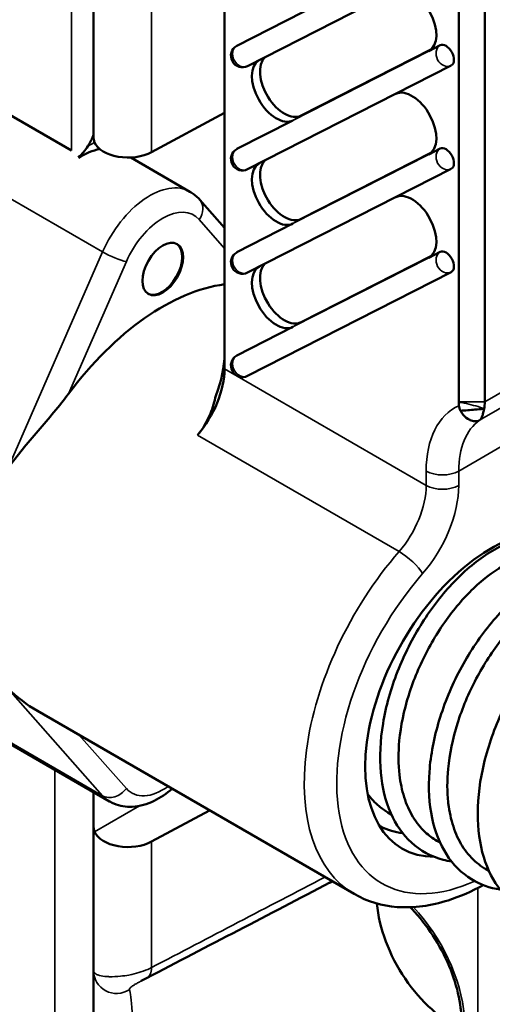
# Model space of a CAD drawing. Header units: millimetres. Extents: x 0 to 4638, y -120 to 1188.
# Tile 201 of 256: x 1339 to 1353, y 564 to 593. Entities that reach past the tile are written whole.
import ezdxf

# ---------------------------------------------------------------- set-up
doc = ezdxf.new("R2010")
doc.units = ezdxf.units.MM
doc.header["$LTSCALE"] = 2
doc.layers.add('Sichtbar (ISO)', color=7, linetype='Continuous', lineweight=50)
doc.layers.add('Sichtbar schmal (ISO)', color=7, linetype='Continuous', lineweight=35)

msp = doc.modelspace()

# ---------------------------------------------------------------- linework, layer by layer
at = {"layer": 'Sichtbar (ISO)'}
for p, q in [((1352.2173, 581.5468), (1352.2173, 595.2706)), ((1352.9716, 595.2706), (1352.9716, 581.5468)), ((1345.7869, 591.8545), (1351.6837, 594.8584)), ((1351.9966, 594.27), (1346.0998, 591.266)), ((1341.6343, 593.5519), (1341.6343, 589.1823)), ((1345.4291, 593.1369), (1345.4291, 582.5008)), ((1347.6494, 589.8293), (1351.429, 591.7547)), ((1351.3493, 591.6981), (1351.6837, 591.8684)), ((1351.9966, 591.28), (1346.0998, 588.276)), ((1340.9923, 588.8218), (1339.1358, 589.8937)), ((1343.3163, 588.7708), (1345.4291, 589.9083)), ((1345.7869, 588.8644), (1347.4137, 589.6932)), ((1351.3493, 588.708), (1351.6837, 588.8784)), ((1342.7132, 588.6174), (1344.4273, 587.6278)), ((1347.6494, 586.8392), (1351.429, 588.7647)), ((1351.9966, 588.2899), (1346.0998, 585.286)), ((1344.7147, 587.3922), (1345.4291, 586.5842)), ((1345.7869, 585.8744), (1347.4137, 586.7032)), ((1347.6494, 583.8492), (1351.429, 585.7747)), ((1351.3493, 585.718), (1351.6837, 585.8884)), ((1351.9966, 585.2999), (1346.0998, 582.296)), ((1345.7869, 582.8844), (1347.4137, 583.7132)), ((1352.7243, 581.422), (1352.725, 581.4216)), ((1352.8732, 581.336), (1352.8739, 581.3356)), ((1352.9438, 581.2952), (1352.9438, 581.2952)), ((1340.0052, 572.5996), (1349.1887, 567.2974)), ((1338.316, 572.1593), (1342.094, 569.9781)), ((1341.6343, 569.2456), (1341.6343, 570.2434)), ((1343.3163, 568.8126), (1344.9971, 569.7175)), ((1350.1672, 569.6578), (1350.264, 569.6019)), ((1341.6343, 565.0736), (1341.6343, 569.2456)), ((1351.5817, 568.8411), (1351.6778, 568.7856)), ((1352.9961, 568.0245), (1353.0919, 567.9692)), ((1341.6343, 562.5582), (1341.6343, 565.0736))]:
    msp.add_line(p, q, dxfattribs=at)
for centre, start, end in [((1345.9485, 591.563), 120, 296.99551), ((1351.8452, 591.577), 296.99551, 300), ((1345.9485, 588.573), 120, 296.99551), ((1351.8452, 588.587), 296.99551, 300), ((1345.9485, 585.583), 120, 296.99551), ((1351.8452, 585.597), 296.99551, 300), ((1345.9485, 582.593), 120, 296.99551)]:
    msp.add_arc(centre, 0.3333, start, end, dxfattribs=at)
for centre, major_axis, ratio, start_param, end_param in [((1350.8646, 592.5724), (0.5, -0.866), 0.5773503, 6.2528915, 9.3697583), ((1345.9485, 591.563), (-0.1667, 0.2887), 0.5773503, 6.2528915, 6.2831853), ((1351.8452, 591.577), (-0.1667, 0.2887), 0.5773503, 3.1415927, 6.2528915), ((1347.1648, 590.7036), (-0.5, 0.866), 0.5773503, 0.1407015, 3.1112989), ((1346.9291, 590.5675), (-0.5, 0.866), 0.5773503, 6.2776175, 9.3944842), ((1350.8646, 589.5824), (0.5, -0.866), 0.5773503, 6.2528915, 9.3697583), ((1341.0536, 588.6852), (0.5577, 0.7189), 0.2253971, 5.9293584, 6.0004308), ((1340.9677, 589.0007), (0.592, 0.6102), 0.5024114, 4.5766661, 5.0829692), ((1342.6343, 589.193), (-1, 0), 0.5773503, 0.2380285, 2.3212879), ((1351.8452, 588.587), (-0.1667, 0.2887), 0.5773503, 3.1415927, 6.2528915), ((1341.2807, 586.7502), (1.1667, 2.0207), 0.5773503, 0.455099, 0.8368863), ((1345.9485, 588.573), (-0.1667, 0.2887), 0.5773503, 6.2528915, 6.2831853), ((1346.9291, 587.5775), (-0.5, 0.866), 0.5773503, 6.2776175, 9.3944842), ((1347.1648, 587.7136), (-0.5, 0.866), 0.5773503, 0.1407015, 3.1112989), ((1350.8646, 586.5924), (0.5, -0.866), 0.5773503, 6.2528915, 9.3697583), ((1343.6142, 585.403), (0.4167, 0.7217), 0.5773503, 3.1698807, 6.2548973), ((1345.9485, 585.583), (-0.1667, 0.2887), 0.5773503, 6.2528915, 6.2831853), ((1351.8452, 585.597), (-0.1667, 0.2887), 0.5773503, 3.1415927, 6.2528915), ((1347.1648, 584.7236), (-0.5, 0.866), 0.5773503, 0.1407015, 3.1112989), ((1346.9291, 584.5875), (-0.5, 0.866), 0.5773503, 6.2776175, 9.3944842), ((1343.6378, 578.5852), (3.5, 6.0622), 0.5773503, 0.4150836, 1.3689267), ((1343.6378, 581.902), (1.2667, 2.1939), 0.5773503, 4.9564394, 5.4977871), ((1345.9485, 582.593), (-0.1667, 0.2887), 0.5773503, 6.2528915, 6.2831853), ((1344.0149, 581.6843), (-1, -1.7321), 0.5773503, 1.2459487, 2.3561945), ((1351.6517, 581.8734), (-0.4, 0.6928), 0.5773503, 3.9109501, 3.9269908), ((1352.0288, 582.0911), (0.6667, -1.1547), 0.5773503, 0.588399, 0.7853982), ((1353.1601, 573.0875), (-2.5833, -4.4745), 0.5773503, 2.8013044, 6.6007042), ((1342.6343, 569.2349), (-1, 0), 0.5773503, 0.2380285, 2.3212879), ((1349.9228, 564.8497), (-1.5675, 2.715), 0.5773503, 6.1566566, 6.2084514), ((1348.1601, 568.2105), (0.3331, -0.577), 0.5773426, 6.2580116, 6.4414866), ((1351.9816, 566.0384), (1.5167, -2.6269), 0.5773503, 4.0274207, 5.6439803)]:
    msp.add_ellipse(centre, major_axis=major_axis, ratio=ratio, start_param=start_param, end_param=end_param, dxfattribs=at)
msp.add_ellipse((1343.6378, 585.3893), major_axis=(-0.4167, -0.7217), ratio=0.5773503, dxfattribs=at)
for points, knots in [([(1341.6329, 589.3161), (1341.6307, 589.2973), (1341.6261, 589.2744), (1341.6094, 589.2177), (1341.5959, 589.1825), (1341.5615, 589.1054), (1341.5365, 589.0575), (1341.4956, 588.9881), (1341.4818, 588.9659), (1341.4678, 588.9445)], [-0.523846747, -0.523846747, -0.523846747, -0.523846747, -0.50912938, -0.50912938, -0.491335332, -0.491335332, -0.468502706, -0.468502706, -0.457675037, -0.457675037, -0.457675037, -0.457675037]), ([(1341.6343, 589.1823), (1341.6345, 589.1556), (1341.6387, 589.1275), (1341.6517, 589.0846), (1341.6567, 589.0708), (1341.6625, 589.0569)], [-0.354325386, -0.354325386, -0.354325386, -0.354325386, -0.33130547, -0.33130547, -0.320794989, -0.320794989, -0.320794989, -0.320794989]), ([(1344.4273, 587.6278), (1344.449, 587.6153), (1344.4702, 587.6021), (1344.5117, 587.5743), (1344.532, 587.5597), (1344.5715, 587.5293), (1344.5908, 587.5135), (1344.6282, 587.4807), (1344.6463, 587.4637), (1344.6814, 587.4287), (1344.6983, 587.4107), (1344.7147, 587.3922)], [0.78539816, 0.78539816, 0.78539816, 0.78539816, 0.82360064, 0.82360064, 0.86180311, 0.86180311, 0.90000558, 0.90000558, 0.93820805, 0.93820805, 0.97641053, 0.97641053, 0.97641053, 0.97641053]), ([(1340.9106, 581.7804), (1340.6487, 581.4295), (1340.3318, 581.0671), (1339.714, 580.3396), (1339.4127, 579.975), (1339.1598, 579.636)], [0.80116027, 0.80116027, 0.80116027, 0.80116027, 1.00087271, 1.00087271, 1.20058514, 1.20058514, 1.20058514, 1.20058514]), ([(1344.6434, 580.5844), (1344.8101, 580.7761), (1344.9125, 580.9585), (1345.0677, 581.3149), (1345.1192, 581.4887), (1345.1641, 581.6823), (1345.1686, 581.7024), (1345.173, 581.7225)], [0.94720297, 0.94720297, 0.94720297, 0.94720297, 1.06560334, 1.06560334, 1.18400371, 1.18400371, 1.1977815, 1.1977815, 1.1977815, 1.1977815]), ([(1352.2221, 581.4325), (1352.2204, 581.4503), (1352.219, 581.4679), (1352.2174, 581.5026), (1352.217, 581.5196), (1352.2173, 581.5364)], [-0.018619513, -0.018619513, -0.018619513, -0.018619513, -0.009305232, -0.009305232, -0.000000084, -0.000000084, -0.000000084, -0.000000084]), ([(1352.2688, 581.2878), (1352.2549, 581.3101), (1352.2448, 581.3341), (1352.2296, 581.3831), (1352.2246, 581.4078), (1352.2221, 581.4325)], [-0.025901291, -0.025901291, -0.025901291, -0.025901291, -0.012946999, -0.012946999, -0.00002083, -0.00002083, -0.00002083, -0.00002083]), ([(1352.9534, 581.3442), (1352.9447, 581.3432), (1352.936, 581.3423), (1352.9274, 581.3414), (1352.8486, 581.3332), (1352.7691, 581.3265), (1352.6898, 581.3198), (1352.6196, 581.3138), (1352.5493, 581.3079), (1352.4792, 581.3024), (1352.4089, 581.2968), (1352.3388, 581.2917), (1352.2688, 581.2878)], [0.00051604, 0.00051604, 0.00051604, 0.00051604, 0.0387551, 0.0387551, 0.0387551, 0.38573858, 0.38573858, 0.38573858, 0.69249709, 0.69249709, 0.69249709, 0.99994186, 0.99994186, 0.99994186, 0.99994186]), ([(1352.8234, 581.0124), (1352.778, 580.9881), (1352.7299, 580.9807), (1352.6846, 580.9827), (1352.6361, 580.9847), (1352.5903, 580.9977), (1352.5531, 581.0139), (1352.543, 581.0182), (1352.5318, 581.0236), (1352.5195, 581.0301), (1352.4706, 581.0562), (1352.4065, 581.1038), (1352.3501, 581.1702), (1352.3198, 581.2059), (1352.2916, 581.2471), (1352.2688, 581.2878)], [0, 0, 0, 0, 0.2411882, 0.2411882, 0.2411882, 0.5, 0.5, 0.5, 0.5697242, 0.5697242, 0.5697242, 0.849654, 0.849654, 0.849654, 1, 1, 1, 1]), ([(1352.9534, 581.3442), (1352.9463, 581.3077), (1352.9392, 581.2704), (1352.9309, 581.2341), (1352.9301, 581.2305), (1352.9292, 581.2267), (1352.9283, 581.2228), (1352.9198, 581.1873), (1352.9067, 581.1454), (1352.9008, 581.1298), (1352.8932, 581.1095), (1352.8826, 581.0847), (1352.8667, 581.0606), (1352.8555, 581.0435), (1352.8417, 581.0268), (1352.8234, 581.0124)], [0, 0, 0, 0, 0.25, 0.25, 0.25, 0.2748319, 0.2748319, 0.2748319, 0.5, 0.5, 0.5, 0.7929474, 0.7929474, 0.7929474, 1, 1, 1, 1]), ([(1352.0101, 568.239), (1351.9275, 568.2513), (1351.8463, 568.2678), (1351.424, 568.3774), (1351.1086, 568.5478), (1350.5988, 569.0128), (1350.3954, 569.3041), (1350.0943, 569.985), (1349.9971, 570.3863), (1349.9194, 571.2587), (1349.9427, 571.7433), (1350.107, 572.7285), (1350.2513, 573.2418), (1350.636, 574.2236), (1350.8801, 574.705), (1351.4339, 575.5812), (1351.7501, 575.9873), (1352.4144, 576.6786), (1352.7708, 576.972), (1353.4846, 577.4139), (1353.8516, 577.5665), (1354.5446, 577.7014), (1354.8863, 577.6862), (1355.4625, 577.4853), (1355.7107, 577.3073), (1355.9519, 577.0048), (1356.0004, 576.934), (1356.0446, 576.8591)], [17.940654, 17.940654, 17.940654, 17.940654, 17.9938515, 17.9938515, 18.2240078, 18.2240078, 18.4441458, 18.4441458, 18.6727404, 18.6727404, 18.9103312, 18.9103312, 19.1498613, 19.1498613, 19.3868099, 19.3868099, 19.6230654, 19.6230654, 19.860015, 19.860015, 20.0998478, 20.0998478, 20.3378778, 20.3378778, 20.560348, 20.560348, 20.6224203, 20.6224203, 20.6224203, 20.6224203]), ([(1353.8251, 576.9604), (1353.5353, 576.8347), (1353.2252, 576.6401), (1352.6278, 576.1451), (1352.3329, 575.8415), (1351.7877, 575.1547), (1351.5312, 574.762), (1351.0927, 573.9355), (1350.9059, 573.4911), (1350.6296, 572.6091), (1350.5365, 572.1605), (1350.463, 571.3896), (1350.4648, 571.0523), (1350.5013, 570.7441)], [0, 0, 0, 0, 0.2120516, 0.2120516, 0.4192853, 0.4192853, 0.629383, 0.629383, 0.8413334, 0.8413334, 1.053145, 1.053145, 1.2278041, 1.2278041, 1.2278041, 1.2278041]), ([(1353.4239, 567.4227), (1353.1231, 567.468), (1352.8384, 567.5694), (1352.3016, 567.899), (1352.0525, 568.1488), (1351.6699, 568.7472), (1351.5297, 569.1056), (1351.3602, 569.907), (1351.3346, 570.3643), (1351.4035, 571.3175), (1351.5011, 571.8257), (1351.8031, 572.8216), (1352.0109, 573.3217), (1352.5046, 574.2511), (1352.7962, 574.6924), (1353.4244, 575.4659), (1353.7688, 575.8079), (1354.4701, 576.3554), (1354.8357, 576.5666), (1355.5475, 576.83), (1355.9029, 576.8841), (1356.5453, 576.8139), (1356.8392, 576.6927), (1357.2259, 576.373), (1357.3544, 576.2196), (1357.4586, 576.0427)], [13.3622907, 13.3622907, 13.3622907, 13.3622907, 13.5560689, 13.5560689, 13.7786544, 13.7786544, 14.0023435, 14.0023435, 14.2373518, 14.2373518, 14.4763692, 14.4763692, 14.7144131, 14.7144131, 14.9509791, 14.9509791, 15.1874217, 15.1874217, 15.4259254, 15.4259254, 15.6662033, 15.6662033, 15.8977287, 15.8977287, 16.0439591, 16.0439591, 16.0439591, 16.0439591]), ([(1355.2375, 576.1428), (1354.9481, 576.017), (1354.6382, 575.8223), (1354.0413, 575.3277), (1353.7463, 575.0238), (1353.2008, 574.3365), (1352.9442, 573.9434), (1352.5062, 573.117), (1352.3197, 572.673), (1352.0435, 571.7913), (1351.9505, 571.3424), (1351.8783, 570.5818), (1351.8792, 570.2545), (1351.9128, 569.9538)], [0, 0, 0, 0, 0.2115766, 0.2115766, 0.4189944, 0.4189944, 0.6291984, 0.6291984, 0.8409185, 0.8409185, 1.0528583, 1.0528583, 1.2223533, 1.2223533, 1.2223533, 1.2223533]), ([(1354.8386, 566.6057), (1354.6806, 566.6292), (1354.5276, 566.6682), (1354.0566, 566.8421), (1353.7625, 567.0421), (1353.2962, 567.5555), (1353.1143, 567.8704), (1352.8575, 568.5941), (1352.7843, 569.0151), (1352.7565, 569.9198), (1352.8059, 570.417), (1353.0196, 571.411), (1353.1863, 571.9204), (1353.6102, 572.8872), (1353.8721, 573.357), (1354.4546, 574.2022), (1354.7824, 574.5882), (1355.4625, 575.2326), (1355.823, 575.4986), (1356.5377, 575.8804), (1356.9007, 575.9998), (1357.5837, 576.0664), (1357.9122, 576.0137), (1358.4504, 575.7457), (1358.6698, 575.5443), (1358.8464, 575.2703), (1358.8598, 575.2486), (1358.8728, 575.2264)], [8.7830729, 8.7830729, 8.7830729, 8.7830729, 8.8845157, 8.8845157, 9.1125909, 9.1125909, 9.3333169, 9.3333169, 9.5641138, 9.5641138, 9.8032458, 9.8032458, 10.0416237, 10.0416237, 10.2786129, 10.2786129, 10.5151946, 10.5151946, 10.7525304, 10.7525304, 10.9922626, 10.9922626, 11.2301595, 11.2301595, 11.4471103, 11.4471103, 11.4654607, 11.4654607, 11.4654607, 11.4654607]), ([(1350.5013, 570.7441), (1350.5282, 570.5167), (1350.5735, 570.3017), (1350.7023, 569.8946), (1350.787, 569.7044), (1350.9925, 569.3639), (1351.113, 569.2141), (1351.3518, 568.9919), (1351.4628, 568.9098), (1351.5817, 568.8411)], [17.9864671, 17.9864671, 17.9864671, 17.9864671, 18.11202396, 18.11202396, 18.24233747, 18.24233747, 18.37267424, 18.37267424, 18.47016819, 18.47016819, 18.47016819, 18.47016819]), ([(1343.9131, 570.3434), (1343.7499, 570.2028), (1343.5751, 570.084), (1343.1898, 569.8975), (1342.9762, 569.8342), (1342.5765, 569.8154), (1342.3927, 569.8431), (1342.179, 569.9326), (1342.1357, 569.954), (1342.094, 569.9781)], [2.9001893, 2.9001893, 2.9001893, 2.9001893, 3.2222673, 3.2222673, 3.5720385, 3.5720385, 3.8533652, 3.8533652, 3.9269908, 3.9269908, 3.9269908, 3.9269908]), ([(1349.5766, 570.1974), (1349.6756, 570.0604), (1349.7876, 569.9396), (1349.9921, 569.7692), (1350.0774, 569.7096), (1350.1672, 569.6578)], [14.06138836, 14.06138836, 14.06138836, 14.06138836, 14.17488242, 14.17488242, 14.24853332, 14.24853332, 14.24853332, 14.24853332]), ([(1351.9128, 569.9538), (1351.9176, 569.9109), (1351.923, 569.8684), (1351.9627, 569.5943), (1352.016, 569.3763), (1352.1608, 568.9741), (1352.2521, 568.7908), (1352.4158, 568.5463), (1352.4749, 568.4699), (1352.6659, 568.2558), (1352.8103, 568.1357), (1352.9784, 568.0348), (1352.9872, 568.0296), (1352.9961, 568.0245)], [22.20308134, 22.20308134, 22.20308134, 22.20308134, 22.22668654, 22.22668654, 22.3568717, 22.3568717, 22.48714086, 22.48714086, 22.55245581, 22.55245581, 22.68429199, 22.68429199, 22.69155052, 22.69155052, 22.69155052, 22.69155052]), ([(1341.6625, 569.0987), (1341.6567, 569.1127), (1341.6517, 569.1272), (1341.6387, 569.1751), (1341.6345, 569.2102), (1341.6343, 569.2456)], [-0.61426716, -0.61426716, -0.61426716, -0.61426716, -0.603756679, -0.603756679, -0.580736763, -0.580736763, -0.580736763, -0.580736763]), ([(1350.596, 569.0558), (1350.3703, 569.0897), (1350.1544, 569.1544), (1349.944, 569.2552), (1349.9323, 569.2609), (1349.9207, 569.2667)], [22.51924927, 22.51924927, 22.51924927, 22.51924927, 22.66438102, 22.66438102, 22.6729781, 22.6729781, 22.6729781, 22.6729781]), ([(1349.1887, 567.2974), (1349.5654, 567.08), (1349.9929, 566.9539), (1350.9175, 566.8847), (1351.4169, 566.9551), (1352.2526, 567.2218), (1352.5908, 567.3708), (1352.9243, 567.5558)], [2.35619449, 2.35619449, 2.35619449, 2.35619449, 2.62742163, 2.62742163, 2.92155623, 2.92155623, 3.12198469, 3.12198469, 3.12198469, 3.12198469]), ([(1351.7812, 562.3186), (1351.9451, 562.4228), (1352.0807, 562.5894), (1352.2462, 563.017), (1352.2908, 563.2456), (1352.3066, 563.7534), (1352.281, 564.0298), (1352.1604, 564.6095), (1352.065, 564.9131), (1351.8114, 565.5153), (1351.6528, 565.8138), (1351.289, 566.3723), (1351.0838, 566.6321), (1350.8491, 566.8774), (1350.8313, 566.8957), (1350.8135, 566.9138)], [5.5224824, 5.5224824, 5.5224824, 5.5224824, 5.9329543, 5.9329543, 6.2477194, 6.2477194, 6.5496823, 6.5496823, 6.8542247, 6.8542247, 7.1614248, 7.1614248, 7.4690982, 7.4690982, 7.4941873, 7.4941873, 7.4941873, 7.4941873]), ([(1343.1698, 564.86), (1343.1458, 564.8474), (1343.1187, 564.8335), (1343.0664, 564.8065), (1343.0408, 564.7933), (1343.0159, 564.7803)], [0, 0, 0, 0, 0.014450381, 0.014450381, 0.027146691, 0.027146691, 0.027146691, 0.027146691])]:
    msp.add_open_spline(points, degree=3, knots=knots, dxfattribs=at)
for points in [[(1339.1598, 573.2347), (1339.4079, 572.9994), (1339.7025, 572.7744), (1340.0052, 572.5996)], [(1348.4847, 567.6289), (1346.7131, 566.7065), (1344.9415, 565.7836), (1343.1698, 564.86)], [(1343.0159, 564.7803), (1343.0148, 564.7797), (1343.0137, 564.7792), (1343.0126, 564.7786)]]:
    msp.add_open_spline(points, degree=3, dxfattribs=at)
at = {"layer": 'Sichtbar schmal (ISO)'}
for p, q in [((1340.9923, 588.8218), (1340.9923, 593.865)), ((1343.3163, 592.958), (1343.3163, 588.7708)), ((1351.3493, 591.6981), (1347.4137, 589.6932)), ((1351.3493, 591.6981), (1351.3795, 591.7155)), ((1347.6494, 589.8293), (1347.4137, 589.6932)), ((1341.6625, 589.0569), (1341.4678, 588.9445)), ((1351.3493, 588.708), (1347.4137, 586.7032)), ((1351.3493, 588.708), (1351.3795, 588.7255)), ((1338.843, 587.6461), (1341.8937, 585.8848)), ((1345.4291, 585.9878), (1344.6923, 586.8212)), ((1347.6494, 586.8392), (1347.4137, 586.7032)), ((1339.1598, 579.636), (1341.8937, 585.8848)), ((1342.5833, 585.6036), (1340.9106, 581.7804)), ((1351.3493, 585.718), (1347.4137, 583.7132)), ((1351.3493, 585.718), (1351.3795, 585.7355)), ((1347.6494, 583.8492), (1347.4137, 583.7132)), ((1352.9716, 581.5468), (1355.0457, 582.7443)), ((1345.4291, 582.5008), (1351.2745, 579.126)), ((1354.709, 582.101), (1352.8234, 581.0124)), ((1352.2173, 581.5468), (1352.9716, 581.5468)), ((1352.7466, 580.9864), (1352.7467, 580.9863)), ((1354.1029, 580.6289), (1352.2173, 579.5403)), ((1350.4889, 577.2095), (1344.6434, 580.5844)), ((1351.2745, 579.126), (1351.2745, 579.5403)), ((1352.2173, 579.5403), (1352.2173, 579.126)), ((1341.8937, 570.1427), (1339.1598, 573.2347)), ((1338.4237, 572.1461), (1341.8937, 570.1427)), ((1341.2071, 571.9057), (1342.5833, 570.3492)), ((1340.513, 570.8908), (1340.513, 459.6818)), ((1342.9621, 569.849), (1341.6625, 569.0987)), ((1343.3163, 568.8126), (1343.3163, 565.1697)), ((1352.7744, 561.2241), (1352.7744, 567.4752)), ((1341.732, 564.9644), (1341.732, 564.9644))]:
    msp.add_line(p, q, dxfattribs=at)
for centre, major_axis, ratio, start_param, end_param in [((1345.9485, 591.563), (-0.1513, 0.297), 0.816122, 0.0428091, 3.1415927), ((1351.8452, 591.577), (0.1513, -0.297), 0.816122, 3.1844018, 6.2831853), ((1340.9677, 589.3512), (0.6667, 0), 0.7945558, 6.2168644, 6.2831853), ((1351.8452, 588.587), (0.1513, -0.297), 0.816122, 3.1844018, 6.2831853), ((1345.9485, 588.573), (-0.1513, 0.297), 0.816122, 0.0428091, 3.1415927), ((1343.2606, 585.6071), (1.1667, 2.0207), 0.5773503, 0, 1.7618087), ((1344.3151, 587.0389), (0.3995, 0.3533), 0.8016466, 4.9746953, 6.2831853), ((1343.6378, 585.3893), (0.9, 1.5588), 0.5773503, 6.0921729, 8.044994), ((1342.2061, 585.8213), (0.4886, -0.2138), 0.1550143, 4.0882306, 5.6590269), ((1345.9485, 585.583), (-0.1513, 0.297), 0.816122, 0.0428091, 3.1415927), ((1351.8452, 585.597), (0.1513, -0.297), 0.816122, 3.1844018, 6.2831853), ((1345.9485, 582.593), (-0.1513, 0.297), 0.816122, 0.0428091, 3.1415927), ((1354.103, 577.9073), (-2, 3.4641), 0.5773503, 6.2252391, 7.0685835), ((1354.5744, 578.1795), (-1.6667, 2.8868), 0.5773503, 0.05193, 0.7853982), ((1351.7459, 579.8125), (-0.6667, 0), 0.5773503, 0.7853982, 2.3561945), ((1349.8603, 578.3095), (1, 1.7321), 0.5773503, 4.3875414, 5.4977871), ((1350.3317, 578.0373), (-1.3333, -2.3094), 0.5773503, 1.2459487, 2.3561945), ((1351.7459, 579.3981), (-0.6667, 0), 0.5773503, 0.7853982, 2.3561945), ((1352.6887, 573.3596), (-3.5, -6.0622), 0.5773503, 4.3875414, 6.2831853), ((1350.6984, 576.8428), (-0.5031, 0.4374), 0.2605966, 3.7826123, 5.3534086), ((1353.1601, 573.0875), (-3.1667, -5.4848), 0.5773503, 4.3875414, 6.961363), ((1343.6378, 571.7811), (-0.9, -1.5588), 0.5773503, 6.0921729, 7.1912832), ((1342.2061, 570.567), (-0.3995, -0.3533), 0.8016466, 0.2623063, 1.8331027), ((1343.2606, 571.9988), (-1.1667, -2.0207), 0.5773503, 6.0921729, 6.2831853), ((1349.9546, 564.8681), (1.7277, -2.9924), 0.5773503, 5.0477467, 8.2397995), ((1342.301, 565.0736), (-0.6667, 0), 0.982006, 0, 2.1555384), ((1342.8617, 565.4512), (0.3082, -0.5912), 0.5656208, 0, 0.8097419)]:
    msp.add_ellipse(centre, major_axis=major_axis, ratio=ratio, start_param=start_param, end_param=end_param, dxfattribs=at)
for points, knots in [([(1352.2173, 581.5364), (1352.2696, 581.5273), (1352.3218, 581.5175), (1352.3737, 581.5069), (1352.466, 581.4882), (1352.5576, 581.4672), (1352.6476, 581.4432), (1352.737, 581.4194), (1352.8254, 581.3929), (1352.9099, 581.3613), (1352.9173, 581.3585), (1352.9247, 581.3557), (1352.932, 581.3529), (1352.9376, 581.3507), (1352.9432, 581.3484), (1352.9488, 581.3462), (1352.9503, 581.3456), (1352.9519, 581.3449), (1352.9534, 581.3442)], [0.00000009, 0.00000009, 0.00000009, 0.00000009, 0.20607332, 0.20607332, 0.20607332, 0.57280759, 0.57280759, 0.57280759, 0.93707423, 0.93707423, 0.93707423, 0.96886396, 0.96886396, 0.96886396, 0.99332125, 0.99332125, 0.99332125, 1, 1, 1, 1]), ([(1341.6343, 565.0736), (1341.6343, 565.0382), (1341.6559, 565.0068), (1341.698, 564.9817), (1341.712, 564.9733), (1341.7283, 564.9655), (1341.7464, 564.9584), (1341.7504, 564.9568), (1341.7545, 564.9553), (1341.7586, 564.9538), (1341.8121, 564.9344), (1341.8817, 564.9197), (1341.9644, 564.9113), (1341.9972, 564.908), (1342.0324, 564.9056), (1342.0689, 564.9042), (1342.0793, 564.9038), (1342.0898, 564.9035), (1342.1006, 564.9032), (1342.1968, 564.901), (1342.3053, 564.9051), (1342.4184, 564.917), (1342.495, 564.925), (1342.5749, 564.9366), (1342.6552, 564.9516), (1342.6827, 564.9567), (1342.7104, 564.9623), (1342.7378, 564.9683), (1342.8287, 564.9882), (1342.9198, 565.0127), (1343.0057, 565.0407), (1343.0982, 565.0709), (1343.1869, 565.1058), (1343.265, 565.1436), (1343.2825, 565.1521), (1343.2997, 565.1608), (1343.3163, 565.1697)], [0, 0, 0, 0, 0.1589336, 0.1589336, 0.1589336, 0.2115343, 0.2115343, 0.2115343, 0.2231065, 0.2231065, 0.2231065, 0.3708643, 0.3708643, 0.3708643, 0.4293137, 0.4293137, 0.4293137, 0.4459964, 0.4459964, 0.4459964, 0.5957819, 0.5957819, 0.5957819, 0.6971714, 0.6971714, 0.6971714, 0.7320193, 0.7320193, 0.7320193, 0.8475726, 0.8475726, 0.8475726, 0.9720717, 0.9720717, 0.9720717, 1, 1, 1, 1]), ([(1343.0126, 564.7786), (1343.0071, 564.7757), (1343.0016, 564.7728), (1342.9961, 564.77), (1342.982, 564.7626), (1342.9679, 564.7551), (1342.954, 564.7477), (1342.9384, 564.7394), (1342.9231, 564.7311), (1342.9084, 564.723), (1342.8777, 564.706), (1342.849, 564.6895), (1342.8235, 564.674), (1342.8111, 564.6664), (1342.7993, 564.659), (1342.7883, 564.6518), (1342.7728, 564.6417), (1342.7589, 564.6321), (1342.7465, 564.6229), (1342.7241, 564.6063), (1342.7064, 564.5912), (1342.6935, 564.5776), (1342.6915, 564.5755), (1342.6895, 564.5734), (1342.6877, 564.5713), (1342.6714, 564.5527), (1342.6646, 564.5372), (1342.669, 564.5277)], [0.19980466, 0.19980466, 0.19980466, 0.19980466, 0.22042818, 0.22042818, 0.22042818, 0.27333722, 0.27333722, 0.27333722, 0.33311141, 0.33311141, 0.33311141, 0.45758125, 0.45758125, 0.45758125, 0.51844053, 0.51844053, 0.51844053, 0.60333513, 0.60333513, 0.60333513, 0.75617933, 0.75617933, 0.75617933, 0.78043179, 0.78043179, 0.78043179, 1, 1, 1, 1]), ([(1342.669, 564.5277), (1342.7061, 564.4468), (1342.736, 564.2467), (1342.7488, 563.8889), (1342.7493, 563.8741), (1342.7498, 563.859), (1342.7503, 563.8437), (1342.7612, 563.4888), (1342.7542, 562.9899), (1342.7322, 562.4597)], [0, 0, 0, 0, 0.5, 0.5, 0.5, 0.520668, 0.520668, 0.520668, 1, 1, 1, 1])]:
    msp.add_open_spline(points, degree=3, knots=knots, dxfattribs=at)
msp.add_open_spline([(1343.3163, 565.1697), (1344.9911, 566.0427), (1346.6658, 566.9152), (1348.3405, 567.7872)], degree=3, dxfattribs=at)

doc.saveas('drawing.dxf')
